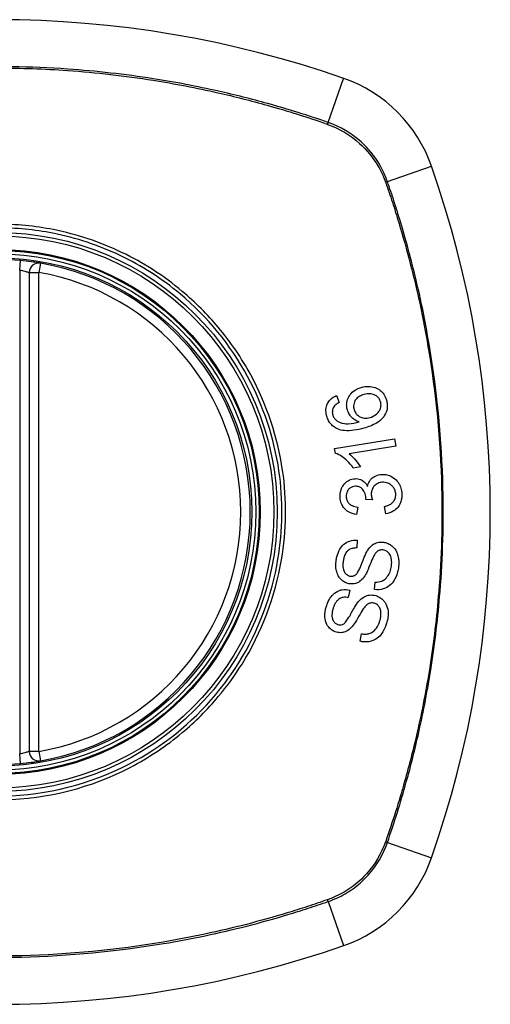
# Model space of a CAD drawing. Header units: inches. Extents: x 76 to 184, y 53 to 84.
# Tile 25 of 30: x 156.949 to 157.531, y 82.438 to 83.659. Entities that reach past the tile are written whole.
import ezdxf

# ---------------------------------------------------------------- set-up
doc = ezdxf.new("R2010")
doc.units = ezdxf.units.IN
doc.header["$MEASUREMENT"] = 0
doc.layers.add('Visible Edges(ANSI)', color=7, linetype='Continuous', lineweight=25)
doc.layers.add('Visible Tangent Edges(ANSI)', color=7, linetype='Continuous', lineweight=25)

msp = doc.modelspace()

# ---------------------------------------------------------------- linework, layer by layer
at = {"layer": 'Visible Edges(ANSI)'}
for p, q in [((156.9606, 83.3455), (156.9606, 82.7519)), ((157.3411, 83.1931), (157.3444, 83.1845)), ((157.3388, 83.1273), (157.413, 83.1395)), ((157.413, 83.1395), (157.4145, 83.1304)), ((157.3397, 83.1214), (157.3388, 83.1273)), ((157.4145, 83.1304), (157.3567, 83.1209)), ((157.3706, 83.1045), (157.3618, 83.1031)), ((157.3673, 83.0548), (157.366, 83.0455)), ((157.3855, 83.0637), (157.3774, 83.0643)), ((157.402, 83.0463), (157.4004, 83.0554)), ((157.3668, 83.0136), (157.3662, 83.0041)), ((157.3883, 82.9525), (157.3888, 82.9619)), ((157.3576, 82.9519), (157.3557, 82.9426)), ((157.3704, 82.8884), (157.3722, 82.8976))]:
    msp.add_line(p, q, dxfattribs=at)
for radius in [0.3199, 0.315]:
    msp.add_circle((156.9213, 83.0487), radius, dxfattribs=at)
for centre, radius, start, end in [((156.9213, 82.3597), 1.2992, 70.7337, 109.2663), ((157.2915, 83.4189), 0.1772, 19.2663, 70.7337), ((156.2323, 83.0487), 1.2992, 340.7337, 19.2663), ((156.9213, 83.0487), 0.313, 84.7499, 95.2501), ((156.9724, 83.3455), 0.0118, 80.216, 180), ((156.9213, 83.0487), 0.313, 279.784, 80.216), ((156.9724, 82.7519), 0.0118, 180, 279.784), ((156.9213, 83.0487), 0.313, 264.7499, 275.2501), ((157.2915, 82.6785), 0.1772, 289.2663, 340.7337), ((156.9213, 83.7377), 1.2992, 250.7337, 289.2663)]:
    msp.add_arc(centre, radius, start, end, dxfattribs=at)
for points, knots in [([(156.9744, 83.3571), (156.9744, 83.3571), (156.9743, 83.3572), (156.9735, 83.3573), (156.9726, 83.3574), (156.9693, 83.358), (156.9663, 83.3584), (156.959, 83.3594), (156.9544, 83.3599), (156.9499, 83.3604)], [0, 0, 0, 0, 0.01176876, 0.01176876, 0.03059878, 0.03059878, 0.0607268, 0.0607268, 0.09415008, 0.09415008, 0.09415008, 0.09415008]), ([(157.3545, 83.1752), (157.3544, 83.1755), (157.3544, 83.1758), (157.3542, 83.1763), (157.3542, 83.1765), (157.3541, 83.177), (157.354, 83.1772), (157.354, 83.1776), (157.3539, 83.1778), (157.3538, 83.1784), (157.3538, 83.1787), (157.3537, 83.18), (157.3536, 83.1809), (157.3537, 83.1833), (157.3539, 83.1847), (157.3549, 83.1889), (157.3561, 83.1911), (157.3583, 83.1948), (157.36, 83.1967), (157.3648, 83.2006), (157.3682, 83.2022), (157.3718, 83.2032)], [-0.08040857, -0.08040857, -0.08040857, -0.08040857, -0.07905171, -0.07905171, -0.07790216, -0.07790216, -0.07694824, -0.07694824, -0.07588454, -0.07588454, -0.07426314, -0.07426314, -0.06992718, -0.06992718, -0.06313851, -0.06313851, -0.04962618, -0.04962618, -0.02967958, -0.02967958, 0, 0, 0, 0]), ([(157.3718, 83.2032), (157.3746, 83.204), (157.3776, 83.2045), (157.3834, 83.2043), (157.3864, 83.2038), (157.3914, 83.202), (157.3934, 83.2009), (157.3969, 83.1981), (157.3984, 83.1965), (157.4011, 83.1925), (157.4021, 83.1902), (157.4029, 83.1877)], [-0.1065324, -0.1065324, -0.1065324, -0.1065324, -0.0810921, -0.0810921, -0.0567939, -0.0567939, -0.0370117, -0.0370117, -0.0198686, -0.0198686, 0, 0, 0, 0]), ([(157.329, 83.1674), (157.329, 83.1677), (157.3289, 83.1679), (157.3288, 83.1684), (157.3287, 83.1686), (157.3286, 83.1691), (157.3285, 83.1694), (157.3284, 83.17), (157.3284, 83.1702), (157.3283, 83.171), (157.3282, 83.1715), (157.328, 83.1733), (157.3279, 83.1746), (157.3282, 83.1784), (157.3289, 83.1808), (157.3308, 83.1848), (157.3319, 83.1864), (157.3355, 83.1901), (157.3382, 83.1918), (157.3411, 83.1931)], [-0.08171393, -0.08171393, -0.08171393, -0.08171393, -0.07971551, -0.07971551, -0.07793551, -0.07793551, -0.07588991, -0.07588991, -0.07359633, -0.07359633, -0.07008487, -0.07008487, -0.05986909, -0.05986909, -0.04088731, -0.04088731, -0.02526018, -0.02526018, 0, 0, 0, 0]), ([(157.3749, 83.1943), (157.3732, 83.1938), (157.3715, 83.1931), (157.3685, 83.1914), (157.3671, 83.1904), (157.3647, 83.1878), (157.3639, 83.1864), (157.3629, 83.1843), (157.3626, 83.1831), (157.3622, 83.1809), (157.3622, 83.1798), (157.3623, 83.1784), (157.3623, 83.1782), (157.3624, 83.1777), (157.3624, 83.1776), (157.3625, 83.1773), (157.3625, 83.1771), (157.3626, 83.1768), (157.3626, 83.1766), (157.3627, 83.1762), (157.3628, 83.1759), (157.3628, 83.1756)], [-0.05223113, -0.05223113, -0.05223113, -0.05223113, -0.04327084, -0.04327084, -0.03463223, -0.03463223, -0.02551244, -0.02551244, -0.01627827, -0.01627827, -0.00801718, -0.00801718, -0.00589319, -0.00589319, -0.00463732, -0.00463732, -0.00352761, -0.00352761, -0.00214254, -0.00214254, 0, 0, 0, 0]), ([(157.3957, 83.1854), (157.3953, 83.1868), (157.3946, 83.1881), (157.3933, 83.19), (157.3928, 83.1906), (157.3911, 83.1922), (157.3899, 83.193), (157.3876, 83.1942), (157.3859, 83.1949), (157.3807, 83.1955), (157.3777, 83.1951), (157.3749, 83.1943)], [-0.1090088, -0.1090088, -0.1090088, -0.1090088, -0.0831794, -0.0831794, -0.0691712, -0.0691712, -0.0421937, -0.0421937, -0.0232436, -0.0232436, 0, 0, 0, 0]), ([(157.4029, 83.1877), (157.403, 83.1872), (157.4031, 83.1868), (157.4033, 83.1859), (157.4034, 83.1856), (157.4035, 83.185), (157.4035, 83.1848), (157.4036, 83.1843), (157.4037, 83.1841), (157.4037, 83.1836), (157.4038, 83.1834), (157.4038, 83.1827), (157.4039, 83.1823), (157.404, 83.1808), (157.404, 83.1797), (157.4037, 83.1758), (157.403, 83.1732), (157.4003, 83.1675), (157.3985, 83.1654), (157.3959, 83.1625), (157.3933, 83.1605), (157.3859, 83.1561), (157.3803, 83.1541), (157.3751, 83.1526)], [-0.0836365, -0.0836365, -0.0836365, -0.0836365, -0.08286785, -0.08286785, -0.08229542, -0.08229542, -0.08192885, -0.08192885, -0.08157205, -0.08157205, -0.08117261, -0.08117261, -0.08054895, -0.08054895, -0.0787804, -0.0787804, -0.07435855, -0.07435855, -0.0686054, -0.0686054, -0.04371174, -0.04371174, 0, 0, 0, 0]), ([(157.3377, 83.1789), (157.3373, 83.1782), (157.3369, 83.1775), (157.3361, 83.1752), (157.3359, 83.1737), (157.3359, 83.1717), (157.336, 83.1713), (157.3361, 83.1708), (157.3361, 83.1706), (157.3361, 83.1703), (157.3362, 83.1701), (157.3362, 83.1698), (157.3363, 83.1697), (157.3363, 83.1694), (157.3364, 83.1692), (157.3365, 83.1689)], [-0.02670674, -0.02670674, -0.02670674, -0.02670674, -0.02018058, -0.02018058, -0.00821295, -0.00821295, -0.00516187, -0.00516187, -0.00375431, -0.00375431, -0.00268806, -0.00268806, -0.00168055, -0.00168055, 0, 0, 0, 0]), ([(157.3444, 83.1845), (157.3427, 83.1836), (157.341, 83.1825), (157.3389, 83.1805), (157.3382, 83.1798), (157.3377, 83.1789)], [-0.02271577, -0.02271577, -0.02271577, -0.02271577, -0.00763398, -0.00763398, 0, 0, 0, 0]), ([(157.3692, 83.1604), (157.3673, 83.161), (157.3655, 83.1618), (157.3623, 83.1638), (157.3604, 83.1651), (157.3575, 83.1688), (157.3565, 83.1703), (157.3553, 83.173), (157.3548, 83.1741), (157.3545, 83.1752)], [-0.07089866, -0.07089866, -0.07089866, -0.07089866, -0.04518387, -0.04518387, -0.02276105, -0.02276105, -0.00893067, -0.00893067, 0, 0, 0, 0]), ([(157.3628, 83.1756), (157.3631, 83.1749), (157.3633, 83.1741), (157.3643, 83.1719), (157.3652, 83.1706), (157.3677, 83.1681), (157.3691, 83.1672), (157.3717, 83.1658), (157.3734, 83.1653), (157.3777, 83.1648), (157.3802, 83.1651), (157.3826, 83.1658)], [-0.05483413, -0.05483413, -0.05483413, -0.05483413, -0.05117497, -0.05117497, -0.04334268, -0.04334268, -0.0342429, -0.0342429, -0.02013118, -0.02013118, 0, 0, 0, 0]), ([(157.3826, 83.1658), (157.3852, 83.1665), (157.3877, 83.1678), (157.3912, 83.1705), (157.3925, 83.1718), (157.3943, 83.1744), (157.395, 83.1756), (157.3957, 83.1777), (157.396, 83.179), (157.3962, 83.1812), (157.3962, 83.1819), (157.3961, 83.1829), (157.3961, 83.1831), (157.3961, 83.1834), (157.3961, 83.1835), (157.396, 83.1838), (157.396, 83.1839), (157.396, 83.1842), (157.3959, 83.1843), (157.3958, 83.1848), (157.3958, 83.1851), (157.3957, 83.1854)], [-0.1132217, -0.1132217, -0.1132217, -0.1132217, -0.0697262, -0.0697262, -0.044013, -0.044013, -0.0241506, -0.0241506, -0.0126608, -0.0126608, -0.0071031, -0.0071031, -0.005492, -0.005492, -0.0044994, -0.0044994, -0.0035955, -0.0035955, -0.0024293, -0.0024293, 0, 0, 0, 0]), ([(157.3425, 83.1516), (157.3407, 83.1524), (157.3391, 83.1533), (157.3358, 83.1558), (157.3343, 83.1573), (157.3317, 83.1608), (157.3307, 83.1627), (157.3296, 83.1656), (157.3293, 83.1665), (157.329, 83.1674)], [-0.05564604, -0.05564604, -0.05564604, -0.05564604, -0.0406362, -0.0406362, -0.02379464, -0.02379464, -0.00712515, -0.00712515, 0, 0, 0, 0]), ([(157.3365, 83.1689), (157.3366, 83.1685), (157.3367, 83.168), (157.3372, 83.1668), (157.3376, 83.166), (157.3389, 83.1641), (157.3398, 83.1631), (157.3409, 83.1622)], [-0.02126813, -0.02126813, -0.02126813, -0.02126813, -0.01765294, -0.01765294, -0.01100007, -0.01100007, 0, 0, 0, 0]), ([(157.3409, 83.1622), (157.3422, 83.1613), (157.3435, 83.1605), (157.3461, 83.1594), (157.3473, 83.159), (157.3518, 83.158), (157.3545, 83.158), (157.3601, 83.1582), (157.3649, 83.1593), (157.3692, 83.1604)], [-0.05268495, -0.05268495, -0.05268495, -0.05268495, -0.04835792, -0.04835792, -0.04464137, -0.04464137, -0.03524832, -0.03524832, 0, 0, 0, 0]), ([(157.3751, 83.1526), (157.3669, 83.1503), (157.3584, 83.1488), (157.348, 83.1499), (157.3452, 83.1505), (157.3425, 83.1516)], [-0.0836582, -0.0836582, -0.0836582, -0.0836582, -0.02298183, -0.02298183, 0, 0, 0, 0]), ([(157.3618, 83.1031), (157.3568, 83.1105), (157.3517, 83.1147), (157.3453, 83.119), (157.3425, 83.1206), (157.3397, 83.1214)], [-0.06084778, -0.06084778, -0.06084778, -0.06084778, -0.02361621, -0.02361621, 0, 0, 0, 0]), ([(157.3567, 83.1209), (157.3591, 83.119), (157.3614, 83.1167), (157.3649, 83.1127), (157.3682, 83.1087), (157.3706, 83.1045)], [-0.08802874, -0.08802874, -0.08802874, -0.08802874, -0.03710945, -0.03710945, 0, 0, 0, 0]), ([(157.3456, 83.0672), (157.3456, 83.0673), (157.3456, 83.0675), (157.3456, 83.0678), (157.3455, 83.0679), (157.3455, 83.0684), (157.3455, 83.0686), (157.3456, 83.0694), (157.3456, 83.07), (157.3458, 83.0724), (157.3461, 83.0743), (157.3471, 83.0774), (157.3476, 83.0786), (157.349, 83.0813), (157.35, 83.0828), (157.3531, 83.0861), (157.3551, 83.0873), (157.359, 83.0893), (157.3614, 83.0899), (157.364, 83.09)], [-0.06666056, -0.06666056, -0.06666056, -0.06666056, -0.06592659, -0.06592659, -0.06516855, -0.06516855, -0.06371608, -0.06371608, -0.06109962, -0.06109962, -0.0510759, -0.0510759, -0.04453708, -0.04453708, -0.03509743, -0.03509743, -0.02062171, -0.02062171, 0, 0, 0, 0]), ([(157.364, 83.09), (157.3651, 83.0901), (157.3662, 83.09), (157.3686, 83.0897), (157.3697, 83.0893), (157.3722, 83.0883), (157.3739, 83.0874), (157.3772, 83.0845), (157.3785, 83.0825), (157.3796, 83.0804)], [-0.06062064, -0.06062064, -0.06062064, -0.06062064, -0.04807059, -0.04807059, -0.0349331, -0.0349331, -0.01842827, -0.01842827, 0, 0, 0, 0]), ([(157.3796, 83.0804), (157.38, 83.0826), (157.3807, 83.0847), (157.3825, 83.0877), (157.3832, 83.0888), (157.385, 83.0907), (157.3866, 83.0921), (157.3916, 83.0945), (157.3945, 83.0951), (157.3974, 83.0952)], [-0.1002636, -0.1002636, -0.1002636, -0.1002636, -0.0655417, -0.0655417, -0.0446398, -0.0446398, -0.0236222, -0.0236222, 0, 0, 0, 0]), ([(157.3974, 83.0952), (157.3995, 83.0953), (157.4015, 83.0952), (157.4057, 83.0943), (157.4078, 83.0935), (157.4125, 83.0907), (157.4146, 83.0887), (157.4174, 83.0855), (157.4187, 83.0836), (157.4206, 83.0794), (157.4212, 83.0772), (157.4218, 83.074), (157.4219, 83.0732), (157.422, 83.0719), (157.422, 83.0715), (157.422, 83.0711)], [-0.08137119, -0.08137119, -0.08137119, -0.08137119, -0.07141445, -0.07141445, -0.06063744, -0.06063744, -0.04520673, -0.04520673, -0.0273951, -0.0273951, -0.00968828, -0.00968828, -0.00304618, -0.00304618, 0, 0, 0, 0]), ([(157.3642, 83.0805), (157.3631, 83.0805), (157.362, 83.0803), (157.3596, 83.0795), (157.3585, 83.0789), (157.3565, 83.0774), (157.3557, 83.0764), (157.3544, 83.0746), (157.354, 83.0736), (157.3534, 83.0716), (157.3532, 83.0706), (157.3531, 83.0693), (157.3531, 83.069), (157.3531, 83.0685), (157.3531, 83.0684), (157.3531, 83.068), (157.3531, 83.0679), (157.3531, 83.0677)], [-0.04991962, -0.04991962, -0.04991962, -0.04991962, -0.04070493, -0.04070493, -0.03015451, -0.03015451, -0.02078311, -0.02078311, -0.01248042, -0.01248042, -0.00474598, -0.00474598, -0.00255127, -0.00255127, -0.00121111, -0.00121111, 0, 0, 0, 0]), ([(157.3775, 83.0658), (157.3774, 83.066), (157.3774, 83.0661), (157.3774, 83.0664), (157.3774, 83.0665), (157.3774, 83.0671), (157.3773, 83.0675), (157.3769, 83.0702), (157.3762, 83.0724), (157.3738, 83.0767), (157.3725, 83.0778), (157.3713, 83.0789), (157.3702, 83.0795), (157.3675, 83.0805), (157.3659, 83.0806), (157.3642, 83.0805)], [-0.02867446, -0.02867446, -0.02867446, -0.02867446, -0.0285475, -0.0285475, -0.02840106, -0.02840106, -0.02799243, -0.02799243, -0.0257647, -0.0257647, -0.02324676, -0.02324676, -0.01303644, -0.01303644, 0, 0, 0, 0]), ([(157.3981, 83.0855), (157.396, 83.0854), (157.3941, 83.085), (157.3907, 83.0834), (157.3893, 83.0825), (157.3873, 83.0804), (157.3865, 83.0793), (157.3852, 83.0769), (157.3848, 83.0757), (157.3843, 83.0737), (157.3842, 83.0728), (157.3842, 83.0717), (157.3842, 83.0714), (157.3842, 83.071), (157.3842, 83.0708), (157.3842, 83.0705), (157.3842, 83.0703), (157.3842, 83.0701)], [-0.07226073, -0.07226073, -0.07226073, -0.07226073, -0.0505192, -0.0505192, -0.03265135, -0.03265135, -0.02060748, -0.02060748, -0.01120638, -0.01120638, -0.00471498, -0.00471498, -0.00261164, -0.00261164, -0.00126321, -0.00126321, 0, 0, 0, 0]), ([(157.4144, 83.0708), (157.4144, 83.071), (157.4144, 83.0711), (157.4144, 83.0715), (157.4144, 83.0717), (157.4143, 83.0726), (157.4141, 83.0734), (157.4135, 83.0757), (157.4129, 83.0772), (157.4111, 83.0799), (157.4101, 83.0809), (157.4078, 83.083), (157.4062, 83.0839), (157.4024, 83.0853), (157.4002, 83.0856), (157.3981, 83.0855)], [-0.05915981, -0.05915981, -0.05915981, -0.05915981, -0.05820383, -0.05820383, -0.05696294, -0.05696294, -0.05239609, -0.05239609, -0.04215076, -0.04215076, -0.03244606, -0.03244606, -0.01749202, -0.01749202, 0, 0, 0, 0]), ([(157.366, 83.0455), (157.3626, 83.046), (157.3592, 83.047), (157.3537, 83.0502), (157.352, 83.0518), (157.3495, 83.0546), (157.3485, 83.0563), (157.3467, 83.0601), (157.3461, 83.0623), (157.3457, 83.0651), (157.3457, 83.0656), (157.3456, 83.0665), (157.3456, 83.0669), (157.3456, 83.0672)], [-0.07142647, -0.07142647, -0.07142647, -0.07142647, -0.05352655, -0.05352655, -0.03940576, -0.03940576, -0.02396305, -0.02396305, -0.00684776, -0.00684776, -0.00253207, -0.00253207, 0, 0, 0, 0]), ([(157.3531, 83.0677), (157.3531, 83.0676), (157.3531, 83.0675), (157.3531, 83.0672), (157.3531, 83.0671), (157.3532, 83.0666), (157.3532, 83.0662), (157.3535, 83.0644), (157.354, 83.0631), (157.3554, 83.0605), (157.3563, 83.0595), (157.3579, 83.0579), (157.3591, 83.0572), (157.3625, 83.0556), (157.3649, 83.0551), (157.3673, 83.0548)], [-0.0460355, -0.0460355, -0.0460355, -0.0460355, -0.04553533, -0.04553533, -0.0449514, -0.0449514, -0.04319193, -0.04319193, -0.03697483, -0.03697483, -0.03009957, -0.03009957, -0.018886, -0.018886, 0, 0, 0, 0]), ([(157.3774, 83.0643), (157.3774, 83.0646), (157.3775, 83.065), (157.3775, 83.0654), (157.3775, 83.0654), (157.3775, 83.0656), (157.3775, 83.0656), (157.3775, 83.0657), (157.3775, 83.0658), (157.3775, 83.0658)], [-0.003714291, -0.003714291, -0.003714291, -0.003714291, -0.00136196, -0.00136196, -0.000761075, -0.000761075, -0.000352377, -0.000352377, 0, 0, 0, 0]), ([(157.3842, 83.0701), (157.3842, 83.0701), (157.3842, 83.07), (157.3842, 83.0698), (157.3842, 83.0698), (157.3842, 83.0694), (157.3843, 83.0691), (157.3845, 83.0672), (157.385, 83.0654), (157.3855, 83.0637)], [-0.01622354, -0.01622354, -0.01622354, -0.01622354, -0.01568023, -0.01568023, -0.01502533, -0.01502533, -0.01304832, -0.01304832, 0, 0, 0, 0]), ([(157.4004, 83.0554), (157.4023, 83.0559), (157.4043, 83.0566), (157.4075, 83.0581), (157.4089, 83.059), (157.4114, 83.0612), (157.4121, 83.0623), (157.4135, 83.0645), (157.414, 83.0661), (157.4144, 83.0683), (157.4144, 83.0688), (157.4144, 83.0695), (157.4144, 83.0697), (157.4144, 83.0701), (157.4144, 83.0702), (157.4144, 83.0705), (157.4144, 83.0707), (157.4144, 83.0708)], [-0.04352375, -0.04352375, -0.04352375, -0.04352375, -0.03480705, -0.03480705, -0.02811441, -0.02811441, -0.02070071, -0.02070071, -0.00777375, -0.00777375, -0.00375505, -0.00375505, -0.0021817, -0.0021817, -0.00108516, -0.00108516, 0, 0, 0, 0]), ([(157.422, 83.0711), (157.422, 83.0709), (157.422, 83.0708), (157.422, 83.0705), (157.422, 83.0703), (157.4221, 83.0699), (157.4221, 83.0697), (157.422, 83.069), (157.422, 83.0686), (157.422, 83.0673), (157.4219, 83.0664), (157.4216, 83.0648), (157.4215, 83.064), (157.4211, 83.0623), (157.4208, 83.0613), (157.4193, 83.0576), (157.4179, 83.0557), (157.4152, 83.0524), (157.4134, 83.0508), (157.4084, 83.0478), (157.4053, 83.0468), (157.402, 83.0463)], [-0.07499786, -0.07499786, -0.07499786, -0.07499786, -0.07434951, -0.07434951, -0.07371019, -0.07371019, -0.07255718, -0.07255718, -0.07091477, -0.07091477, -0.06695293, -0.06695293, -0.0636262, -0.0636262, -0.05922808, -0.05922808, -0.04633551, -0.04633551, -0.02668596, -0.02668596, 0, 0, 0, 0]), ([(157.3407, 82.9887), (157.3408, 82.9893), (157.3409, 82.9899), (157.3411, 82.9913), (157.3413, 82.9921), (157.3423, 82.9963), (157.3434, 82.9995), (157.3462, 83.0043), (157.3478, 83.0066), (157.3527, 83.0108), (157.3553, 83.012), (157.3605, 83.0136), (157.3637, 83.0139), (157.3668, 83.0136)], [-0.1018674, -0.1018674, -0.1018674, -0.1018674, -0.0968953, -0.0968953, -0.0899983, -0.0899983, -0.0620364, -0.0620364, -0.0440457, -0.0440457, -0.0255678, -0.0255678, 0, 0, 0, 0]), ([(157.3796, 83.0011), (157.3813, 83.0037), (157.3833, 83.0061), (157.388, 83.0096), (157.3901, 83.0104), (157.3942, 83.0115), (157.3969, 83.0116), (157.3995, 83.0112)], [-0.04879225, -0.04879225, -0.04879225, -0.04879225, -0.03455545, -0.03455545, -0.02141314, -0.02141314, 0, 0, 0, 0]), ([(157.3995, 83.0112), (157.401, 83.011), (157.4025, 83.0106), (157.4055, 83.0094), (157.407, 83.0086), (157.41, 83.0065), (157.4118, 83.005), (157.4149, 83.0007), (157.416, 82.9983), (157.4173, 82.9942), (157.418, 82.9917), (157.4183, 82.9876), (157.4183, 82.9866), (157.4183, 82.9853), (157.4183, 82.9848), (157.4182, 82.9841), (157.4182, 82.9837), (157.4181, 82.983), (157.4181, 82.9827), (157.418, 82.9818), (157.418, 82.9812), (157.4179, 82.9806)], [-0.1890509, -0.1890509, -0.1890509, -0.1890509, -0.1574429, -0.1574429, -0.1233579, -0.1233579, -0.0837309, -0.0837309, -0.0447669, -0.0447669, -0.0201155, -0.0201155, -0.0129183, -0.0129183, -0.0095874, -0.0095874, -0.0070565, -0.0070565, -0.0043263, -0.0043263, 0, 0, 0, 0]), ([(157.3662, 83.0041), (157.3645, 83.0041), (157.3627, 83.004), (157.3595, 83.0033), (157.3581, 83.0027), (157.3552, 83.0009), (157.3542, 82.9998), (157.3525, 82.9977), (157.3516, 82.9961), (157.3504, 82.9929), (157.35, 82.9913), (157.3496, 82.9891), (157.3495, 82.9885), (157.3494, 82.9879)], [-0.05075254, -0.05075254, -0.05075254, -0.05075254, -0.04395699, -0.04395699, -0.0380294, -0.0380294, -0.03103036, -0.03103036, -0.01693113, -0.01693113, -0.00480308, -0.00480308, 0, 0, 0, 0]), ([(157.3652, 82.9711), (157.366, 82.9718), (157.3668, 82.973), (157.3686, 82.976), (157.3695, 82.9779), (157.3721, 82.984), (157.3733, 82.9876), (157.3767, 82.9956), (157.3782, 82.999), (157.3796, 83.0011)], [-0.08228912, -0.08228912, -0.08228912, -0.08228912, -0.06981435, -0.06981435, -0.05547049, -0.05547049, -0.01995408, -0.01995408, 0, 0, 0, 0]), ([(157.3873, 82.9944), (157.3853, 82.9909), (157.382, 82.9815), (157.3778, 82.9724), (157.3765, 82.9697), (157.3751, 82.9679)], [-0.06410131, -0.06410131, -0.06410131, -0.06410131, -0.01772354, -0.01772354, 0, 0, 0, 0]), ([(157.399, 83.0016), (157.3982, 83.0017), (157.3975, 83.0018), (157.3959, 83.0017), (157.3951, 83.0015), (157.393, 83.0008), (157.392, 83.0002), (157.3896, 82.9981), (157.3883, 82.9962), (157.3873, 82.9944)], [-0.03447099, -0.03447099, -0.03447099, -0.03447099, -0.0297064, -0.0297064, -0.02478405, -0.02478405, -0.01623013, -0.01623013, 0, 0, 0, 0]), ([(157.409, 82.9814), (157.4091, 82.9817), (157.4091, 82.9821), (157.4092, 82.9827), (157.4092, 82.9829), (157.4093, 82.9835), (157.4093, 82.9838), (157.4093, 82.9843), (157.4093, 82.9846), (157.4094, 82.9854), (157.4094, 82.9858), (157.4094, 82.9875), (157.4093, 82.9888), (157.409, 82.9907), (157.4088, 82.9914), (157.4082, 82.9939), (157.4075, 82.9957), (157.4053, 82.9986), (157.4041, 82.9996), (157.4019, 83.001), (157.4005, 83.0014), (157.399, 83.0016)], [-0.04690382, -0.04690382, -0.04690382, -0.04690382, -0.04536681, -0.04536681, -0.04403998, -0.04403998, -0.0427599, -0.0427599, -0.04133714, -0.04133714, -0.03921574, -0.03921574, -0.03334525, -0.03334525, -0.02996536, -0.02996536, -0.02088854, -0.02088854, -0.01193057, -0.01193057, 0, 0, 0, 0]), ([(157.3575, 82.9596), (157.3559, 82.9598), (157.3544, 82.9602), (157.3514, 82.9615), (157.35, 82.9623), (157.3463, 82.965), (157.345, 82.9668), (157.3429, 82.9699), (157.342, 82.9722), (157.3409, 82.9761), (157.3404, 82.9785), (157.3403, 82.9827), (157.3403, 82.9837), (157.3403, 82.9853), (157.3404, 82.9858), (157.3404, 82.9866), (157.3405, 82.987), (157.3406, 82.9879), (157.3406, 82.9883), (157.3407, 82.9887)], [-0.1219244, -0.1219244, -0.1219244, -0.1219244, -0.111002, -0.111002, -0.0993915, -0.0993915, -0.0797952, -0.0797952, -0.0420036, -0.0420036, -0.0180132, -0.0180132, -0.0101041, -0.0101041, -0.0062676, -0.0062676, -0.0032831, -0.0032831, 0, 0, 0, 0]), ([(157.3494, 82.9879), (157.3493, 82.9875), (157.3493, 82.9872), (157.3492, 82.9865), (157.3492, 82.9861), (157.3491, 82.9854), (157.3491, 82.985), (157.349, 82.984), (157.349, 82.9835), (157.349, 82.9816), (157.3491, 82.9803), (157.3494, 82.978), (157.3497, 82.977), (157.3502, 82.9757), (157.3506, 82.9746), (157.3524, 82.9721), (157.3534, 82.9712), (157.3557, 82.9698), (157.3569, 82.9693), (157.3581, 82.9692)], [-0.1437544, -0.1437544, -0.1437544, -0.1437544, -0.1336549, -0.1336549, -0.1239615, -0.1239615, -0.113185, -0.113185, -0.0979505, -0.0979505, -0.0613347, -0.0613347, -0.0340301, -0.0340301, -0.0214806, -0.0214806, -0.0103328, -0.0103328, 0, 0, 0, 0]), ([(157.4179, 82.9806), (157.4176, 82.9785), (157.4172, 82.9764), (157.4154, 82.9693), (157.4137, 82.9661), (157.411, 82.9616), (157.4091, 82.9594), (157.404, 82.9553), (157.401, 82.954), (157.3954, 82.9523), (157.3918, 82.9521), (157.3883, 82.9525)], [-0.07877246, -0.07877246, -0.07877246, -0.07877246, -0.07398451, -0.07398451, -0.06235691, -0.06235691, -0.04742319, -0.04742319, -0.028702, -0.028702, 0, 0, 0, 0]), ([(157.3888, 82.9619), (157.3916, 82.9618), (157.3945, 82.9621), (157.3987, 82.9637), (157.4001, 82.9645), (157.4034, 82.9675), (157.4048, 82.9695), (157.407, 82.9735), (157.4078, 82.9757), (157.4087, 82.9792), (157.4089, 82.9803), (157.409, 82.9814)], [-0.07910916, -0.07910916, -0.07910916, -0.07910916, -0.05669199, -0.05669199, -0.04362512, -0.04362512, -0.02698303, -0.02698303, -0.00871252, -0.00871252, 0, 0, 0, 0]), ([(157.3751, 82.9679), (157.3736, 82.9658), (157.3718, 82.9639), (157.3677, 82.961), (157.3659, 82.9604), (157.3623, 82.9594), (157.3599, 82.9593), (157.3575, 82.9596)], [-0.04149472, -0.04149472, -0.04149472, -0.04149472, -0.03015281, -0.03015281, -0.01939571, -0.01939571, 0, 0, 0, 0]), ([(157.3581, 82.9692), (157.3588, 82.9691), (157.3595, 82.969), (157.3608, 82.9691), (157.3615, 82.9693), (157.3633, 82.9698), (157.3643, 82.9704), (157.3652, 82.9711)], [-0.02014616, -0.02014616, -0.02014616, -0.02014616, -0.01474122, -0.01474122, -0.00910366, -0.00910366, 0, 0, 0, 0]), ([(157.3283, 82.9309), (157.3284, 82.9316), (157.3287, 82.9323), (157.3292, 82.9338), (157.3295, 82.9347), (157.331, 82.9384), (157.3325, 82.9412), (157.3358, 82.9456), (157.3378, 82.9477), (157.3433, 82.9512), (157.346, 82.952), (157.3514, 82.9529), (157.3545, 82.9527), (157.3576, 82.9519)], [-0.0960434, -0.0960434, -0.0960434, -0.0960434, -0.09103075, -0.09103075, -0.08434184, -0.08434184, -0.06180281, -0.06180281, -0.04379128, -0.04379128, -0.02554674, -0.02554674, 0, 0, 0, 0]), ([(157.3685, 82.9378), (157.3705, 82.9401), (157.3728, 82.9422), (157.3779, 82.945), (157.3801, 82.9455), (157.3844, 82.946), (157.3871, 82.9458), (157.3896, 82.945)], [-0.04897605, -0.04897605, -0.04897605, -0.04897605, -0.03485023, -0.03485023, -0.02144446, -0.02144446, 0, 0, 0, 0]), ([(157.3896, 82.945), (157.3914, 82.9445), (157.3931, 82.9438), (157.3965, 82.9417), (157.3981, 82.9403), (157.4004, 82.9377), (157.4019, 82.9358), (157.4044, 82.9297), (157.4049, 82.9265), (157.4051, 82.9227), (157.4051, 82.9213), (157.405, 82.9195), (157.4049, 82.919), (157.4048, 82.9182), (157.4048, 82.9178), (157.4047, 82.9172), (157.4046, 82.9169), (157.4045, 82.9161), (157.4044, 82.9156), (157.4041, 82.9142), (157.4039, 82.9132), (157.4036, 82.9122)], [-0.1177805, -0.1177805, -0.1177805, -0.1177805, -0.0938642, -0.0938642, -0.0667171, -0.0667171, -0.0495278, -0.0495278, -0.0305173, -0.0305173, -0.0201482, -0.0201482, -0.0163641, -0.0163641, -0.0138057, -0.0138057, -0.0113327, -0.0113327, -0.0078513, -0.0078513, 0, 0, 0, 0]), ([(157.3557, 82.9426), (157.3536, 82.943), (157.3514, 82.9431), (157.3478, 82.9425), (157.3464, 82.942), (157.3435, 82.9404), (157.3424, 82.9394), (157.34, 82.9367), (157.3389, 82.9347), (157.3375, 82.9314), (157.3371, 82.9301), (157.3368, 82.9289)], [-0.05785365, -0.05785365, -0.05785365, -0.05785365, -0.04560458, -0.04560458, -0.03711682, -0.03711682, -0.0272938, -0.0272938, -0.00983046, -0.00983046, 0, 0, 0, 0]), ([(157.3501, 82.9101), (157.351, 82.9107), (157.352, 82.9118), (157.3543, 82.9148), (157.3555, 82.9166), (157.3589, 82.9222), (157.3606, 82.9256), (157.365, 82.9329), (157.3669, 82.9359), (157.3685, 82.9378)], [-0.08287556, -0.08287556, -0.08287556, -0.08287556, -0.06938053, -0.06938053, -0.05457141, -0.05457141, -0.01965114, -0.01965114, 0, 0, 0, 0]), ([(157.3878, 82.9356), (157.3871, 82.9358), (157.3863, 82.936), (157.3847, 82.9361), (157.3839, 82.936), (157.3817, 82.9356), (157.3806, 82.9351), (157.378, 82.9334), (157.3765, 82.9317), (157.3752, 82.9301)], [-0.03327824, -0.03327824, -0.03327824, -0.03327824, -0.02890214, -0.02890214, -0.02443482, -0.02443482, -0.01608835, -0.01608835, 0, 0, 0, 0]), ([(157.3949, 82.9142), (157.3951, 82.9148), (157.3952, 82.9153), (157.3955, 82.9163), (157.3956, 82.9168), (157.3957, 82.9174), (157.3957, 82.9177), (157.3958, 82.9182), (157.3959, 82.9184), (157.3959, 82.919), (157.396, 82.9193), (157.3961, 82.9201), (157.3961, 82.9206), (157.3962, 82.9232), (157.3961, 82.9248), (157.3956, 82.9277), (157.395, 82.9294), (157.3933, 82.9321), (157.3924, 82.933), (157.3905, 82.9346), (157.3892, 82.9352), (157.3878, 82.9356)], [-0.03882637, -0.03882637, -0.03882637, -0.03882637, -0.03723025, -0.03723025, -0.03606447, -0.03606447, -0.0353741, -0.0353741, -0.03467023, -0.03467023, -0.03387214, -0.03387214, -0.03252734, -0.03252734, -0.02692713, -0.02692713, -0.01896746, -0.01896746, -0.01175809, -0.01175809, 0, 0, 0, 0]), ([(157.3409, 82.8998), (157.3391, 82.9003), (157.3375, 82.901), (157.3343, 82.903), (157.3328, 82.9043), (157.3308, 82.9067), (157.3294, 82.9084), (157.327, 82.9145), (157.3267, 82.9178), (157.3267, 82.9221), (157.3268, 82.9236), (157.3271, 82.9257), (157.3272, 82.9263), (157.3274, 82.9273), (157.3275, 82.9277), (157.3276, 82.9285), (157.3277, 82.9289), (157.3279, 82.9298), (157.3281, 82.9304), (157.3283, 82.9309)], [-0.1230904, -0.1230904, -0.1230904, -0.1230904, -0.0954243, -0.0954243, -0.0650717, -0.0650717, -0.0475527, -0.0475527, -0.026719, -0.026719, -0.015161, -0.015161, -0.0106484, -0.0106484, -0.0075162, -0.0075162, -0.004431, -0.004431, 0, 0, 0, 0]), ([(157.3368, 82.9289), (157.3366, 82.9285), (157.3365, 82.928), (157.3363, 82.9272), (157.3362, 82.9268), (157.3361, 82.926), (157.336, 82.9257), (157.3358, 82.925), (157.3358, 82.9247), (157.3356, 82.9237), (157.3356, 82.9232), (157.3354, 82.9212), (157.3354, 82.9197), (157.3357, 82.9173), (157.336, 82.9159), (157.3375, 82.9129), (157.3384, 82.9118), (157.3405, 82.9101), (157.3416, 82.9095), (157.3428, 82.9092)], [-0.09503778, -0.09503778, -0.09503778, -0.09503778, -0.08731652, -0.08731652, -0.08083602, -0.08083602, -0.07534289, -0.07534289, -0.06930209, -0.06930209, -0.06031676, -0.06031676, -0.03646644, -0.03646644, -0.02131984, -0.02131984, -0.01018745, -0.01018745, 0, 0, 0, 0]), ([(157.3752, 82.9301), (157.3727, 82.9268), (157.3681, 82.918), (157.3627, 82.9095), (157.361, 82.9071), (157.3594, 82.9055)], [-0.06436551, -0.06436551, -0.06436551, -0.06436551, -0.01733916, -0.01733916, 0, 0, 0, 0]), ([(157.3428, 82.9092), (157.3435, 82.909), (157.3441, 82.9088), (157.3455, 82.9087), (157.3462, 82.9088), (157.348, 82.9091), (157.3491, 82.9095), (157.3501, 82.9101)], [-0.02009273, -0.02009273, -0.02009273, -0.02009273, -0.01475927, -0.01475927, -0.00925248, -0.00925248, 0, 0, 0, 0]), ([(157.4036, 82.9122), (157.4025, 82.9086), (157.4012, 82.905), (157.3983, 82.8996), (157.3971, 82.8979), (157.3942, 82.8944), (157.3921, 82.8925), (157.3865, 82.8891), (157.3833, 82.8882), (157.3774, 82.8873), (157.3738, 82.8875), (157.3704, 82.8884)], [-0.08600976, -0.08600976, -0.08600976, -0.08600976, -0.0714427, -0.0714427, -0.06222786, -0.06222786, -0.04817668, -0.04817668, -0.02870163, -0.02870163, 0, 0, 0, 0]), ([(157.3722, 82.8976), (157.3737, 82.8974), (157.3753, 82.8973), (157.3785, 82.8973), (157.3801, 82.8975), (157.3828, 82.8984), (157.3847, 82.8991), (157.3884, 82.9022), (157.3901, 82.9041), (157.3931, 82.9089), (157.3942, 82.9115), (157.3949, 82.9142)], [-0.1657045, -0.1657045, -0.1657045, -0.1657045, -0.1220062, -0.1220062, -0.0760541, -0.0760541, -0.0438419, -0.0438419, -0.0212961, -0.0212961, 0, 0, 0, 0]), ([(157.3594, 82.9055), (157.3577, 82.9037), (157.3557, 82.902), (157.3512, 82.8998), (157.3493, 82.8994), (157.3455, 82.8989), (157.3432, 82.8991), (157.3409, 82.8998)], [-0.0415026, -0.0415026, -0.0415026, -0.0415026, -0.03029032, -0.03029032, -0.01933211, -0.01933211, 0, 0, 0, 0]), ([(156.9499, 82.737), (156.9544, 82.7374), (156.959, 82.7379), (156.9663, 82.7389), (156.9693, 82.7394), (156.9726, 82.7399), (156.9735, 82.7401), (156.9743, 82.7402), (156.9744, 82.7402), (156.9744, 82.7402)], [0, 0, 0, 0, 0.03342328, 0.03342328, 0.06355131, 0.06355131, 0.08238132, 0.08238132, 0.09415008, 0.09415008, 0.09415008, 0.09415008])]:
    msp.add_open_spline(points, degree=3, knots=knots, dxfattribs=at)
at = {"layer": 'Visible Tangent Edges(ANSI)'}
for p, q in [((157.3308, 83.5315), (157.3499, 83.5862)), ((157.4041, 83.4583), (157.4587, 83.4774)), ((156.9488, 83.3486), (156.9499, 83.3604)), ((156.9488, 83.3486), (156.9488, 82.7488)), ((156.9744, 83.3571), (156.9724, 83.3455)), ((156.9606, 83.3455), (156.9724, 83.3455)), ((156.9724, 82.7519), (156.9724, 83.3455)), ((156.9499, 82.737), (156.9488, 82.7488)), ((156.9724, 82.7519), (156.9606, 82.7519)), ((156.9724, 82.7519), (156.9744, 82.7402)), ((157.4041, 82.6391), (157.4587, 82.62)), ((157.3308, 82.5659), (157.3499, 82.5112))]:
    msp.add_line(p, q, dxfattribs=at)
for radius in [0.3464, 0.3422, 0.3254, 0.3242]:
    msp.add_circle((156.9213, 83.0487), radius, dxfattribs=at)
msp.add_arc((156.9213, 83.0487), 0.3012, 279.784, 80.216, dxfattribs=at)
for centre, major_axis, start_param, end_param in [((157.3292, 83.5269), (-0.00321, -0.00931), 1.830918, 2.094625), ((157.3994, 83.4566), (-0.00931, -0.00321), 4.18856, 4.452267), ((157.3994, 82.6407), (-0.00931, 0.00321), 1.830918, 2.094625), ((157.3292, 82.5705), (-0.00321, 0.00931), 4.18856, 4.452267)]:
    msp.add_ellipse(centre, major_axis=major_axis, ratio=0.002592, start_param=start_param, end_param=end_param, dxfattribs=at)
for points, knots in [([(157.3308, 83.5315), (157.3185, 83.5358), (157.3061, 83.5399), (157.2811, 83.5477), (157.2685, 83.5514), (157.2357, 83.5606), (157.2153, 83.5657), (157.1681, 83.5763), (157.1412, 83.5815), (157.079, 83.5912), (157.0436, 83.5952), (156.9622, 83.6009), (156.9163, 83.6015), (156.817, 83.5975), (156.7637, 83.5918), (156.663, 83.5746), (156.6154, 83.5636), (156.557, 83.5464), (156.5453, 83.5427), (156.5263, 83.5365), (156.519, 83.534), (156.5117, 83.5315)], [0, 0, 0, 0, 0.099284, 0.099284, 0.198297, 0.198297, 0.356934, 0.356934, 0.563163, 0.563163, 0.83126, 0.83126, 1.179786, 1.179786, 1.583317, 1.583317, 1.95181, 1.95181, 2.045062, 2.045062, 2.103661, 2.103661, 2.103661, 2.103661]), ([(156.9213, 83.599), (156.9502, 83.599), (156.9792, 83.598), (157.0435, 83.5935), (157.0788, 83.5894), (157.1409, 83.5796), (157.1677, 83.5744), (157.2148, 83.5637), (157.2351, 83.5585), (157.2679, 83.5493), (157.2804, 83.5456), (157.3052, 83.5378), (157.3172, 83.5338), (157.3296, 83.5294)], [-1.050919, -1.050919, -1.050919, -1.050919, -0.83126, -0.83126, -0.563163, -0.563163, -0.356934, -0.356934, -0.198297, -0.198297, -0.099284, -0.099284, -0.001246, -0.001246, -0.001246, -0.001246]), ([(157.3301, 83.5292), (157.3447, 83.524), (157.3582, 83.5159), (157.3786, 83.4975), (157.3863, 83.4881), (157.3961, 83.4714), (157.3993, 83.4646), (157.4018, 83.4575)], [-0.261048, -0.261048, -0.261048, -0.261048, -0.1453199, -0.1453199, -0.0558923, -0.0558923, 0, 0, 0, 0]), ([(157.4041, 83.4583), (157.4016, 83.4655), (157.3984, 83.4725), (157.3884, 83.4897), (157.3806, 83.4993), (157.3597, 83.5181), (157.3458, 83.5263), (157.3308, 83.5315)], [0, 0, 0, 0, 0.0558923, 0.0558923, 0.1453199, 0.1453199, 0.261048, 0.261048, 0.261048, 0.261048]), ([(157.402, 83.457), (157.4049, 83.4488), (157.4076, 83.4408), (157.413, 83.4243), (157.4156, 83.4159), (157.4233, 83.3907), (157.428, 83.3738), (157.4412, 83.3229), (157.4485, 83.2885), (157.4642, 83.1961), (157.4698, 83.1373), (157.4723, 83.0357), (157.4711, 82.9929), (157.4651, 82.9187), (157.4614, 82.8873), (157.4522, 82.8291), (157.447, 82.8022), (157.4363, 82.7551), (157.4311, 82.7348), (157.4219, 82.702), (157.4182, 82.6895), (157.4103, 82.6648), (157.4063, 82.6527), (157.402, 82.6403)], [-2.104956, -2.104956, -2.104956, -2.104956, -2.039554, -2.039554, -1.972882, -1.972882, -1.839557, -1.839557, -1.572986, -1.572986, -1.126637, -1.126637, -0.801732, -0.801732, -0.563161, -0.563161, -0.356933, -0.356933, -0.198296, -0.198296, -0.099284, -0.099284, -0.001246, -0.001246, -0.001246, -0.001246]), ([(157.4041, 82.6391), (157.4083, 82.6515), (157.4125, 82.6639), (157.4203, 82.6889), (157.424, 82.7014), (157.4332, 82.7343), (157.4383, 82.7547), (157.4489, 82.8018), (157.454, 82.8287), (157.4631, 82.887), (157.4668, 82.9185), (157.4727, 82.9929), (157.4739, 83.0357), (157.4715, 83.1374), (157.4659, 83.1963), (157.4504, 83.2889), (157.4432, 83.3233), (157.4301, 83.3744), (157.4254, 83.3913), (157.4178, 83.4166), (157.4152, 83.4249), (157.4098, 83.4417), (157.4069, 83.45), (157.4041, 83.4583)], [0, 0, 0, 0, 0.099284, 0.099284, 0.198296, 0.198296, 0.356933, 0.356933, 0.563161, 0.563161, 0.801732, 0.801732, 1.126637, 1.126637, 1.572986, 1.572986, 1.839557, 1.839557, 1.972882, 1.972882, 2.039554, 2.039554, 2.106203, 2.106203, 2.106203, 2.106203]), ([(156.9213, 83.4009), (156.944, 83.4009), (156.9671, 83.3987), (157.0186, 83.3885), (157.0467, 83.3792), (157.0997, 83.354), (157.1249, 83.3378), (157.1475, 83.319), (157.1816, 83.2904), (157.2099, 83.2557), (157.2507, 83.1801), (157.2639, 83.1404), (157.2751, 83.0634), (157.2746, 83.0261), (157.2611, 82.9453), (157.2444, 82.9011), (157.2118, 82.8485), (157.2021, 82.8351), (157.1915, 82.8225), (157.1618, 82.7868), (157.1251, 82.7574), (157.036, 82.7113), (156.9826, 82.6977), (156.8886, 82.6957), (156.8488, 82.7017), (156.7686, 82.728), (156.729, 82.75), (156.695, 82.7784), (156.6602, 82.8075), (156.6313, 82.8432), (156.5852, 82.9304), (156.5712, 82.9827), (156.5677, 83.0797), (156.5743, 83.1235), (156.6027, 83.2051), (156.6239, 83.2425), (156.651, 83.2749), (156.6806, 83.3104), (156.7172, 83.3397), (156.7765, 83.3706), (156.7956, 83.3785), (156.8492, 83.3954), (156.8855, 83.4009), (156.9213, 83.4009)], [-3.141593, -3.141593, -3.141593, -3.141593, -2.946594, -2.946594, -2.696251, -2.696251, -2.445914, -2.445914, -2.445914, -2.067507, -2.067507, -1.716551, -1.716551, -1.405531, -1.405531, -1.016056, -1.016056, -0.875434, -0.875434, -0.875434, -0.479101, -0.479101, -0.021702, -0.021702, 0.31764, 0.31764, 0.695378, 0.695378, 0.695378, 1.082671, 1.082671, 1.532987, 1.532987, 1.905714, 1.905714, 2.266012, 2.266012, 2.266012, 2.660331, 2.660331, 2.835226, 2.835226, 3.141593, 3.141593, 3.141593, 3.141593]), ([(157.1501, 83.3221), (157.1273, 83.3413), (157.1019, 83.3577), (157.0482, 83.3834), (157.0198, 83.3929), (156.9676, 83.4032), (156.9443, 83.4055), (156.9213, 83.4055)], [2.4459135, 2.4459135, 2.4459135, 2.4459135, 2.6962509, 2.6962509, 2.9465939, 2.9465939, 3.1415927, 3.1415927, 3.1415927, 3.1415927]), ([(156.9488, 83.3486), (156.951, 83.3482), (156.9532, 83.3477), (156.9567, 83.3467), (156.9581, 83.3463), (156.9597, 83.3458), (156.9602, 83.3456), (156.9606, 83.3455), (156.9606, 83.3455), (156.9606, 83.3455)], [-0.09415008, -0.09415008, -0.09415008, -0.09415008, -0.0607268, -0.0607268, -0.03059878, -0.03059878, -0.01176876, -0.01176876, 0, 0, 0, 0]), ([(157.1947, 82.8198), (157.2054, 82.8326), (157.2153, 82.8461), (157.2484, 82.8993), (157.2654, 82.944), (157.2792, 83.0258), (157.2797, 83.0636), (157.2683, 83.1416), (157.2549, 83.1818), (157.2235, 83.2396), (157.21, 83.2594), (157.1947, 83.2776)], [0.875434, 0.875434, 0.875434, 0.875434, 1.016056, 1.016056, 1.405531, 1.405531, 1.716551, 1.716551, 2.067507, 2.067507, 2.26835, 2.26835, 2.26835, 2.26835]), ([(156.6924, 82.7752), (156.7267, 82.7465), (156.7667, 82.7241), (156.8478, 82.6972), (156.8882, 82.6911), (156.9833, 82.6931), (157.0374, 82.707), (157.1087, 82.7442), (157.1303, 82.7586), (157.1501, 82.7752)], [-0.695378, -0.695378, -0.695378, -0.695378, -0.31764, -0.31764, 0.021702, 0.021702, 0.479101, 0.479101, 0.69757, 0.69757, 0.69757, 0.69757]), ([(156.9606, 82.7519), (156.9606, 82.7519), (156.9606, 82.7519), (156.9602, 82.7517), (156.9597, 82.7516), (156.9581, 82.7511), (156.9567, 82.7506), (156.9532, 82.7497), (156.951, 82.7492), (156.9488, 82.7488)], [-0.09415008, -0.09415008, -0.09415008, -0.09415008, -0.08238132, -0.08238132, -0.06355131, -0.06355131, -0.03342328, -0.03342328, 0, 0, 0, 0]), ([(157.4018, 82.6399), (157.3966, 82.6253), (157.3885, 82.6117), (157.3701, 82.5913), (157.3607, 82.5837), (157.3439, 82.5738), (157.3371, 82.5706), (157.3301, 82.5681)], [-0.261048, -0.261048, -0.261048, -0.261048, -0.1453199, -0.1453199, -0.0558923, -0.0558923, 0, 0, 0, 0]), ([(157.3308, 82.5659), (157.3381, 82.5684), (157.3451, 82.5716), (157.3623, 82.5815), (157.3719, 82.5894), (157.3907, 82.6102), (157.3989, 82.6241), (157.4041, 82.6391)], [0, 0, 0, 0, 0.0558923, 0.0558923, 0.1453199, 0.1453199, 0.261048, 0.261048, 0.261048, 0.261048]), ([(156.5117, 82.5659), (156.524, 82.5616), (156.5365, 82.5575), (156.5615, 82.5496), (156.574, 82.5459), (156.6068, 82.5368), (156.6272, 82.5316), (156.6744, 82.521), (156.7013, 82.5159), (156.7596, 82.5068), (156.7911, 82.5031), (156.8654, 82.4972), (156.9083, 82.496), (157.01, 82.4985), (157.0688, 82.5041), (157.1615, 82.5195), (157.1959, 82.5268), (157.247, 82.5398), (157.2639, 82.5445), (157.2891, 82.5521), (157.2975, 82.5548), (157.3142, 82.5602), (157.3225, 82.563), (157.3308, 82.5659)], [0, 0, 0, 0, 0.099284, 0.099284, 0.198296, 0.198296, 0.356933, 0.356933, 0.563161, 0.563161, 0.801732, 0.801732, 1.126637, 1.126637, 1.572986, 1.572986, 1.839557, 1.839557, 1.972882, 1.972882, 2.039554, 2.039554, 2.106203, 2.106203, 2.106203, 2.106203]), ([(157.3296, 82.568), (157.3213, 82.5651), (157.3133, 82.5624), (157.2968, 82.5569), (157.2885, 82.5543), (157.2633, 82.5467), (157.2464, 82.5419), (157.1955, 82.5288), (157.1611, 82.5214), (157.0686, 82.5058), (157.0099, 82.5001), (156.9083, 82.4977), (156.8655, 82.4989), (156.7912, 82.5048), (156.7598, 82.5086), (156.7017, 82.5178), (156.6748, 82.523), (156.6277, 82.5337), (156.6074, 82.5388), (156.5746, 82.548), (156.5621, 82.5518), (156.5373, 82.5596), (156.5253, 82.5636), (156.5129, 82.568)], [-2.104956, -2.104956, -2.104956, -2.104956, -2.039554, -2.039554, -1.972882, -1.972882, -1.839557, -1.839557, -1.572986, -1.572986, -1.126637, -1.126637, -0.801732, -0.801732, -0.563161, -0.563161, -0.356933, -0.356933, -0.198296, -0.198296, -0.099284, -0.099284, -0.001246, -0.001246, -0.001246, -0.001246])]:
    msp.add_open_spline(points, degree=3, knots=knots, dxfattribs=at)
for points in [[(157.3296, 83.5294), (157.3298, 83.5294), (157.3299, 83.5293), (157.3301, 83.5292)], [(157.4018, 83.4575), (157.4019, 83.4573), (157.4019, 83.4572), (157.402, 83.457)], [(157.1947, 83.2776), (157.1812, 83.2937), (157.1663, 83.3086), (157.1501, 83.3221)], [(157.1501, 82.7752), (157.1662, 82.7887), (157.1812, 82.8037), (157.1947, 82.8198)], [(157.402, 82.6403), (157.4019, 82.6402), (157.4019, 82.64), (157.4018, 82.6399)], [(157.3301, 82.5681), (157.3299, 82.5681), (157.3298, 82.568), (157.3296, 82.568)]]:
    msp.add_open_spline(points, degree=3, dxfattribs=at)

doc.saveas('drawing.dxf')
